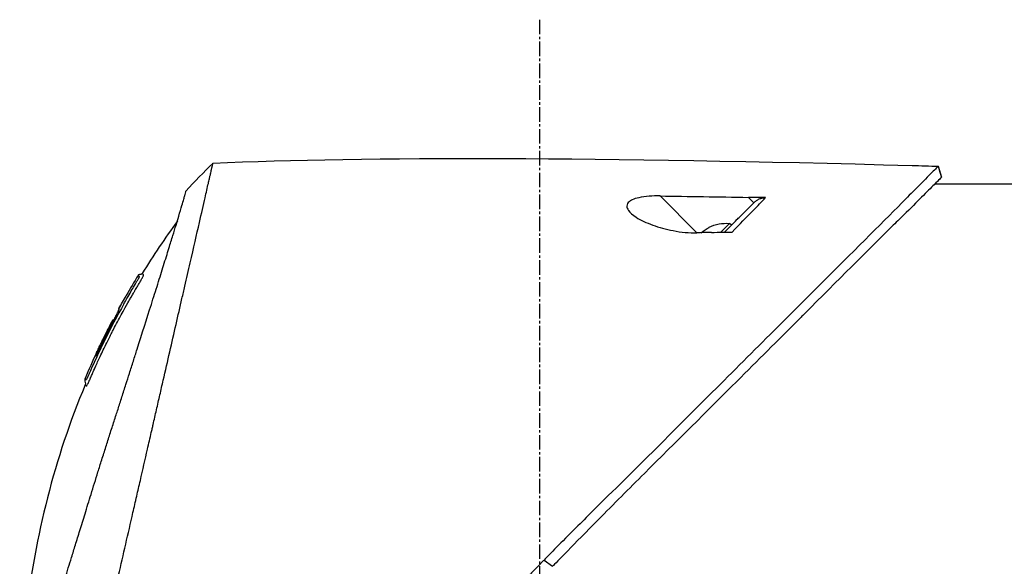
# Model space of a CAD drawing. Header units: millimetres. Extents: x 0 to 5219, y 0 to 2970.
# Tile 70 of 229: x 370 to 484, y 2239 to 2302. Entities that reach past the tile are written whole.
import ezdxf

# ---------------------------------------------------------------- set-up
doc = ezdxf.new("R2010")
doc.units = ezdxf.units.MM
doc.header["$LTSCALE"] = 0.2
doc.linetypes.add('CENTER2', pattern=[1.125, 0.75, -0.125, 0.125, -0.125])
doc.layers.add('02_Center Line', color=1, linetype='CENTER2')

# ---------------------------------------------------------------- blocks, each defined once
blk = doc.blocks.new('Blk$A2R2-4W24V')
for p, q in [((-202.57, 1544.1), (-202.94, 1542.84)), ((-213.05, 1542), (-202.13, 1542)), ((-180.52, 1540.48), (-181.15, 1539.86)), ((-174.53, 1536.37), (-170.24, 1540.65)), ((-178.53, 1537.24), (-178.32, 1537.45)), ((-177.3, 1536.43), (-178.32, 1537.45)), ((-175.95, 1536.99), (-175.94, 1537)), ((-175.03, 1536.38), (-175.02, 1536.38)), ((-109.41, 1530.64), (-109.41, 1530.64)), ((-108.21, 1529.09), (-108.22, 1529.08)), ((-107.36, 1527.54), (-107.36, 1527.54)), ((-106.77, 1526.21), (-106.72, 1526.26)), ((-106.69, 1526.3), (-106.69, 1526.3)), ((-106.86, 1526.12), (-106.86, 1526.13)), ((-156.77, 1498.35), (-157.76, 1497.62))]:
    blk.add_line(p, q)
for radius, start, end in [(4.52, 63.7131, 94.7607), (4.5, 49.6154, 63.7759)]:
    blk.add_arc((-177.94, 1532.95), radius, start, end)
for centre, major_axis, ratio, start_param, end_param in [((-462.25, 1514.75), (-366.09, -26.02), 0.042138, 3.488133, 3.909025), ((-108.41, -983.15), (-2690.77, 101.98), 0.938894, 4.781808, 4.782934), ((-117.63, 1541.96), (-7.47, 7.7), 0.120793, 4.50015, 4.924628), ((-334.63, 1522.47), (-233.77, -14.41), 0.048344, 3.929452, 3.989586), ((-190.7, 1482.03), (-45.52, 83.34), 1, 4.712389, 4.730948), ((-190.7, 1482.03), (47.06, -82.48), 1, 1.552239, 1.570796), ((-165.94, 1460.84), (61.32, 61.29), 0.000012, 6.229279, 6.245754)]:
    blk.add_ellipse(centre, major_axis=major_axis, ratio=ratio, start_param=start_param, end_param=end_param)
for points in [[(-202.94, 1542.84), (-202.82, 1543.26), (-202.69, 1543.68), (-202.57, 1544.1)], [(-114.15, 1537.73), (-112.71, 1535.75), (-111.35, 1533.71), (-110.07, 1531.63)], [(-109.59, 1531.41), (-109.59, 1531.41), (-109.59, 1531.41), (-109.59, 1531.41)], [(-109.59, 1531.41), (-109.12, 1530.64), (-108.66, 1529.87), (-108.21, 1529.09)], [(-109.18, 1530.25), (-109.17, 1530.25), (-109.17, 1530.24), (-109.17, 1530.24)], [(-104.77, 1522.46), (-104.3, 1521.46), (-103.85, 1520.45), (-103.42, 1519.44)]]:
    blk.add_open_spline(points, degree=3)
for points, knots in [([(-202.57, 1544.1), (-202.57, 1544.1), (-202.57, 1544.1), (-202.57, 1544.1), (-202.57, 1544.1), (-202.57, 1544.1)], [-0.02987732, -0.02987732, -0.02987732, -0.02987732, -0.01373724, -0.01373724, 0, 0, 0, 0]), ([(-202.57, 1544.1), (-202.57, 1544.1), (-202.57, 1544.1), (-202.57, 1544.1), (-202.57, 1544.1), (-202.57, 1544.1), (-202.57, 1544.1), (-202.56, 1544.09), (-202.56, 1544.09), (-202.55, 1544.08), (-202.54, 1544.07), (-202.5, 1544.03), (-202.46, 1543.99), (-202.31, 1543.85), (-202.17, 1543.7), (-201.6, 1543.14), (-201.05, 1542.58), (-199.89, 1541.41), (-199.36, 1540.88), (-196.43, 1537.91), (-193.15, 1534.65), (-188.48, 1529.99), (-187.46, 1528.97), (-182, 1523.52), (-177.11, 1518.65), (-171.96, 1513.49), (-171.81, 1513.34), (-169.23, 1510.75), (-166.73, 1508.3), (-162.97, 1504.59), (-161.72, 1503.35), (-158.73, 1500.36), (-157.43, 1499.03), (-156.77, 1498.35)], [0.000001, 0.000001, 0.000001, 0.000001, 0.009162, 0.009162, 0.016971, 0.016971, 0.03259, 0.03259, 0.063827, 0.063827, 0.126304, 0.126304, 0.251265, 0.251265, 0.50133, 0.50133, 1.002, 1.002, 1.335959, 1.335959, 2.67129, 2.67129, 3.030313, 3.030313, 4.543873, 4.543873, 4.592411, 4.592411, 5.347172, 5.347172, 5.723633, 5.723633, 6.247668, 6.247668, 6.247668, 6.247668]), ([(-102.94, 1477.46), (-103.41, 1479.48), (-103.91, 1481.67), (-104.53, 1484.4), (-104.62, 1484.75), (-104.74, 1485.29), (-104.78, 1485.47), (-105.04, 1486.62), (-105.24, 1487.5), (-105.59, 1489.01), (-105.72, 1489.6), (-105.92, 1490.46), (-105.99, 1490.77), (-106.08, 1491.15), (-106.1, 1491.23), (-106.19, 1491.63), (-106.27, 1491.97), (-106.52, 1493.07), (-106.7, 1493.85), (-106.93, 1494.84), (-106.97, 1495.04), (-107.08, 1495.52), (-107.14, 1495.79), (-107.24, 1496.23), (-107.29, 1496.41), (-107.87, 1498.96), (-108.43, 1501.4), (-109.14, 1504.49), (-109.28, 1505.12), (-109.57, 1506.37), (-109.71, 1506.98), (-110.13, 1508.82), (-110.4, 1510.03), (-110.76, 1511.56), (-110.83, 1511.88), (-110.98, 1512.52), (-111.05, 1512.84), (-111.16, 1513.33), (-111.2, 1513.48), (-111.27, 1513.79), (-111.3, 1513.94), (-111.46, 1514.65), (-111.6, 1515.22), (-111.79, 1516.09), (-111.86, 1516.38), (-111.99, 1516.96), (-112.06, 1517.24), (-112.26, 1518.1), (-112.38, 1518.67), (-112.77, 1520.34), (-113.02, 1521.45), (-113.52, 1523.61), (-113.76, 1524.67), (-114.23, 1526.74), (-114.46, 1527.74), (-114.8, 1529.2), (-114.91, 1529.68), (-115.12, 1530.62), (-115.23, 1531.08), (-115.44, 1531.98), (-115.54, 1532.43), (-116.04, 1534.6), (-116.4, 1536.17), (-116.96, 1538.63), (-117.18, 1539.59), (-117.51, 1541.05), (-117.64, 1541.62), (-117.8, 1542.29), (-117.84, 1542.46), (-117.89, 1542.7), (-117.91, 1542.77), (-117.95, 1542.97), (-117.98, 1543.09), (-118.05, 1543.4), (-118.09, 1543.58), (-118.15, 1543.85), (-118.18, 1543.95), (-118.21, 1544.07), (-118.21, 1544.11), (-118.24, 1544.24), (-118.26, 1544.32), (-118.29, 1544.43), (-118.29, 1544.46), (-118.29, 1544.46)], [0.000001, 0.000001, 0.000001, 0.000001, 0.87198, 0.87198, 0.998176, 0.998176, 1.064575, 1.064575, 1.41457, 1.41457, 1.596219, 1.596219, 1.693857, 1.693857, 1.719166, 1.719166, 1.837725, 1.837725, 2.111396, 2.111396, 2.182409, 2.182409, 2.276499, 2.276499, 2.337341, 2.337341, 3.162147, 3.162147, 3.373842, 3.373842, 3.579811, 3.579811, 3.984502, 3.984502, 4.09507, 4.09507, 4.202311, 4.202311, 4.255972, 4.255972, 4.304596, 4.304596, 4.486711, 4.486711, 4.581165, 4.581165, 4.673894, 4.673894, 4.859509, 4.859509, 5.231419, 5.231419, 5.60592, 5.60592, 5.979077, 5.979077, 6.165933, 6.165933, 6.351964, 6.351964, 6.539189, 6.539189, 7.288579, 7.288579, 7.860772, 7.860772, 8.290537, 8.290537, 8.451715, 8.451715, 8.522248, 8.522248, 8.654959, 8.654959, 8.889881, 8.889881, 9.06617, 9.06617, 9.132077, 9.132077, 9.362293, 9.362293, 9.592797, 9.592797, 9.592797, 9.592797]), ([(-202.94, 1542.83), (-202.94, 1542.83), (-202.94, 1542.83), (-202.94, 1542.84), (-202.94, 1542.84), (-202.94, 1542.84), (-202.94, 1542.84), (-202.94, 1542.84), (-202.94, 1542.84), (-202.94, 1542.84)], [0.69221804, 0.69221804, 0.69221804, 0.69221804, 0.69329226, 0.69329226, 0.695708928, 0.695708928, 0.696915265, 0.696915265, 0.698320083, 0.698320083, 0.698320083, 0.698320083]), ([(-202.94, 1542.84), (-202.94, 1542.84), (-202.94, 1542.84), (-202.94, 1542.83), (-202.94, 1542.83), (-202.94, 1542.83), (-202.94, 1542.83), (-202.94, 1542.83), (-202.93, 1542.82), (-202.92, 1542.81), (-202.91, 1542.79), (-202.86, 1542.73), (-202.81, 1542.68), (-202.59, 1542.46), (-202.37, 1542.24), (-201.34, 1541.2), (-200.13, 1539.99), (-198.12, 1538.01), (-197.63, 1537.54), (-194.35, 1534.3), (-190.88, 1530.8), (-186.77, 1526.7), (-186.47, 1526.4), (-183.93, 1523.86), (-181.58, 1521.51), (-175.7, 1515.65), (-172.07, 1512.05), (-166.65, 1506.64), (-164.85, 1504.84), (-160.25, 1500.2), (-158.16, 1498.04), (-157.76, 1497.62)], [0.000047, 0.000047, 0.000047, 0.000047, 0.011008, 0.011008, 0.020393, 0.020393, 0.039197, 0.039197, 0.07693, 0.07693, 0.152825, 0.152825, 0.305669, 0.305669, 0.610232, 0.610232, 1.419716, 1.419716, 1.651889, 1.651889, 2.978842, 2.978842, 3.080675, 3.080675, 3.850394, 3.850394, 4.95171, 4.95171, 5.489352, 5.489352, 6.333255, 6.333255, 6.333255, 6.333255]), ([(-99.06, 1489.6), (-99.15, 1489.88), (-99.24, 1490.17), (-99.41, 1490.74), (-99.51, 1491.04), (-99.66, 1491.53), (-99.72, 1491.73), (-100.03, 1492.75), (-100.29, 1493.59), (-100.74, 1495.03), (-100.92, 1495.62), (-101.35, 1497.01), (-101.6, 1497.83), (-102.01, 1499.13), (-102.15, 1499.61), (-102.47, 1500.65), (-102.65, 1501.2), (-103.02, 1502.41), (-103.22, 1503.06), (-103.65, 1504.46), (-103.88, 1505.21), (-104.39, 1506.84), (-104.65, 1507.71), (-105, 1508.81), (-105.07, 1509.03), (-105.29, 1509.75), (-105.45, 1510.25), (-105.77, 1511.24), (-105.92, 1511.74), (-106.24, 1512.73), (-106.4, 1513.23), (-106.72, 1514.21), (-106.88, 1514.71), (-107.18, 1515.63), (-107.33, 1516.1), (-107.55, 1516.8), (-107.63, 1517.05), (-107.87, 1517.79), (-108.02, 1518.27), (-108.31, 1519.18), (-108.45, 1519.61), (-108.74, 1520.51), (-108.89, 1520.99), (-109.19, 1521.92), (-109.33, 1522.38), (-110.06, 1524.66), (-110.61, 1526.4), (-111.26, 1528.45), (-111.38, 1528.85), (-111.63, 1529.64), (-111.76, 1530.03), (-112.11, 1531.17), (-112.34, 1531.89), (-112.77, 1533.28), (-112.98, 1533.94), (-113.34, 1535.09), (-113.49, 1535.59), (-113.9, 1536.9), (-114.12, 1537.64), (-114.46, 1538.76), (-114.58, 1539.18), (-114.77, 1539.82), (-114.84, 1540.07), (-114.94, 1540.43), (-114.98, 1540.57), (-115.02, 1540.73), (-115.03, 1540.77), (-115.08, 1540.94), (-115.1, 1541.05), (-115.14, 1541.18), (-115.15, 1541.22), (-115.15, 1541.22)], [0.000001, 0.000001, 0.000001, 0.000001, 0.11946, 0.11946, 0.241052, 0.241052, 0.321692, 0.321692, 0.643653, 0.643653, 0.858623, 0.858623, 1.144694, 1.144694, 1.308122, 1.308122, 1.494874, 1.494874, 1.708069, 1.708069, 1.951832, 1.951832, 2.230695, 2.230695, 2.303189, 2.303189, 2.46479, 2.46479, 2.625297, 2.625297, 2.787922, 2.787922, 2.946664, 2.946664, 3.08253, 3.08253, 3.156368, 3.156368, 3.305764, 3.305764, 3.43529, 3.43529, 3.579096, 3.579096, 3.721833, 3.721833, 4.292184, 4.292184, 4.435257, 4.435257, 4.578157, 4.578157, 4.862917, 4.862917, 5.148905, 5.148905, 5.393875, 5.393875, 5.822939, 5.822939, 6.144758, 6.144758, 6.385994, 6.385994, 6.566823, 6.566823, 6.63475, 6.63475, 6.873456, 6.873456, 7.112007, 7.112007, 7.112007, 7.112007]), ([(-182.51, 1540.45), (-182.2, 1540.46), (-181.84, 1540.46), (-181.19, 1540.47), (-180.85, 1540.48), (-180.52, 1540.48)], [-0.1934752, -0.1934752, -0.1934752, -0.1934752, -0.0983779, -0.0983779, 0, 0, 0, 0]), ([(-181.15, 1539.86), (-181.24, 1539.95), (-181.34, 1540.03), (-181.55, 1540.18), (-181.66, 1540.24), (-181.89, 1540.35), (-182.02, 1540.39), (-182.27, 1540.44), (-182.39, 1540.46), (-182.51, 1540.45)], [0, 0, 0, 0, 0.0382217, 0.0382217, 0.0766364, 0.0766364, 0.116027, 0.116027, 0.1530194, 0.1530194, 0.1530194, 0.1530194]), ([(-178.62, 1536.45), (-179.48, 1537.34), (-180.3, 1538.18), (-181.06, 1538.96), (-181.57, 1539.49), (-182.06, 1539.99), (-182.51, 1540.45)], [0, 0, 0, 0, 0.5977799, 0.5977799, 0.5977799, 0.9999999, 0.9999999, 0.9999999, 0.9999999]), ([(-170.24, 1540.65), (-169.81, 1540.66), (-169.38, 1540.65), (-168.55, 1540.58), (-168.15, 1540.53), (-167.49, 1540.38), (-167.23, 1540.29), (-166.87, 1540.13), (-166.76, 1540.06), (-166.58, 1539.91), (-166.52, 1539.84), (-166.41, 1539.67), (-166.39, 1539.57), (-166.37, 1539.31), (-166.44, 1539.13), (-166.74, 1538.71), (-167.05, 1538.43), (-167.98, 1537.84), (-168.64, 1537.53), (-170.12, 1536.99), (-170.93, 1536.77), (-172.71, 1536.43), (-173.66, 1536.34), (-174.53, 1536.37)], [-1.636051, -1.636051, -1.636051, -1.636051, -1.487609, -1.487609, -1.342627, -1.342627, -1.229751, -1.229751, -1.162071, -1.162071, -1.103238, -1.103238, -1.031704, -1.031704, -0.907622, -0.907622, -0.714138, -0.714138, -0.48257, -0.48257, -0.258591, -0.258591, -0.000001, -0.000001, -0.000001, -0.000001]), ([(-177.73, 1536.44), (-178.23, 1536.94), (-178.72, 1537.43), (-179.18, 1537.89), (-179.34, 1538.05), (-179.7, 1538.41), (-180.2, 1538.91), (-180.53, 1539.24), (-180.85, 1539.56), (-181.15, 1539.86)], [0.1685407, 0.1685407, 0.1685407, 0.1685407, 0.5, 0.5, 0.5, 0.75, 0.75, 0.75, 1, 1, 1, 1]), ([(-176.21, 1536.41), (-176.65, 1536.42), (-177.12, 1536.43), (-177.9, 1536.44), (-178.28, 1536.45), (-178.62, 1536.45)], [-0.2324123, -0.2324123, -0.2324123, -0.2324123, -0.1008984, -0.1008984, -0.0000209, -0.0000209, -0.0000209, -0.0000209]), ([(-176.21, 1536.41), (-175.93, 1536.4), (-175.65, 1536.39), (-175.09, 1536.38), (-174.81, 1536.37), (-174.53, 1536.37)], [-0.1686475, -0.1686475, -0.1686475, -0.1686475, -0.0843243, -0.0843243, -0.000001, -0.000001, -0.000001, -0.000001]), ([(-104.33, 1520.12), (-104.35, 1520.16), (-104.38, 1520.22), (-104.42, 1520.32), (-104.43, 1520.35), (-104.45, 1520.38), (-104.46, 1520.41), (-104.54, 1520.58), (-104.58, 1520.67), (-104.58, 1520.67), (-104.58, 1520.67), (-104.6, 1520.71), (-104.6, 1520.73), (-104.79, 1521.16), (-104.99, 1521.58), (-105.18, 1522), (-105.3, 1522.25), (-105.42, 1522.5), (-105.54, 1522.75), (-105.68, 1523.05), (-105.82, 1523.32), (-105.94, 1523.57), (-106.17, 1524.03), (-106.36, 1524.42), (-106.53, 1524.74), (-106.6, 1524.88), (-106.67, 1525.01), (-106.72, 1525.12), (-106.93, 1525.53), (-107.05, 1525.76), (-107.08, 1525.81), (-107.23, 1526.09), (-107.38, 1526.38), (-107.53, 1526.66), (-107.67, 1526.9), (-107.8, 1527.15), (-107.94, 1527.39), (-108.17, 1527.82), (-108.36, 1528.16), (-108.51, 1528.42), (-108.62, 1528.62), (-108.71, 1528.77), (-108.77, 1528.87), (-109, 1529.28), (-109.14, 1529.51), (-109.16, 1529.56), (-109.19, 1529.59), (-109.21, 1529.62), (-109.22, 1529.66), (-109.25, 1529.71), (-109.28, 1529.75), (-109.3, 1529.79), (-109.35, 1529.88), (-109.39, 1529.94), (-109.43, 1530), (-109.43, 1530.01), (-109.44, 1530.03), (-109.45, 1530.04), (-109.48, 1530.08), (-109.5, 1530.12), (-109.51, 1530.14), (-109.51, 1530.15), (-109.52, 1530.16), (-109.53, 1530.17), (-109.53, 1530.18), (-109.54, 1530.19), (-109.55, 1530.2), (-109.55, 1530.2), (-109.55, 1530.21), (-109.55, 1530.21), (-109.58, 1530.26), (-109.61, 1530.31), (-109.63, 1530.34), (-109.7, 1530.45), (-109.74, 1530.52), (-109.76, 1530.56), (-109.77, 1530.58), (-109.79, 1530.61), (-109.81, 1530.64), (-109.82, 1530.65), (-109.83, 1530.67), (-109.83, 1530.68), (-109.84, 1530.69), (-109.84, 1530.69), (-109.84, 1530.7), (-109.85, 1530.71), (-109.86, 1530.72), (-109.87, 1530.74), (-109.88, 1530.76), (-109.89, 1530.77), (-109.9, 1530.79), (-109.9, 1530.8), (-109.91, 1530.81), (-109.93, 1530.84), (-109.94, 1530.86), (-109.95, 1530.88), (-109.96, 1530.9), (-109.99, 1530.95), (-110.02, 1531), (-110.04, 1531.04), (-110.07, 1531.1), (-110.1, 1531.15), (-110.12, 1531.19), (-110.13, 1531.22), (-110.15, 1531.25), (-110.16, 1531.27), (-110.17, 1531.29), (-110.17, 1531.3), (-110.18, 1531.31), (-110.18, 1531.31), (-110.18, 1531.32), (-110.18, 1531.32), (-110.19, 1531.34), (-110.2, 1531.37), (-110.21, 1531.4), (-110.22, 1531.4), (-110.22, 1531.41), (-110.22, 1531.41), (-110.22, 1531.42), (-110.22, 1531.42), (-110.22, 1531.43), (-110.22, 1531.43), (-110.23, 1531.44), (-110.23, 1531.45), (-110.23, 1531.45), (-110.23, 1531.46), (-110.23, 1531.46), (-110.23, 1531.47), (-110.2, 1531.49), (-110.18, 1531.53), (-110.16, 1531.55), (-110.14, 1531.57), (-110.12, 1531.58), (-110.12, 1531.59), (-110.11, 1531.6), (-110.1, 1531.6), (-110.1, 1531.61), (-110.09, 1531.61), (-110.09, 1531.62), (-110.08, 1531.63), (-110.08, 1531.63), (-110.07, 1531.63), (-110.07, 1531.63), (-110.07, 1531.63), (-110.07, 1531.63)], [-0.6381839, -0.6381839, -0.6381839, -0.6381839, -0.6316964, -0.6316964, -0.6316964, -0.6307456, -0.6307456, -0.6307456, -0.6250215, -0.6250215, -0.6250215, -0.6234436, -0.6234436, -0.6234436, -0.5910238, -0.5910238, -0.5910238, -0.5714286, -0.5714286, -0.5714286, -0.5584343, -0.5584343, -0.5584343, -0.5344378, -0.5344378, -0.5344378, -0.5236736, -0.5236736, -0.5236736, -0.4857143, -0.4857143, -0.4857143, -0.4628498, -0.4628498, -0.4628498, -0.4428571, -0.4428571, -0.4428571, -0.4184801, -0.4184801, -0.4184801, -0.4, -0.4, -0.4, -0.3785714, -0.3785714, -0.3785714, -0.3766324, -0.3766324, -0.3766324, -0.3736775, -0.3736775, -0.3736775, -0.3678571, -0.3678571, -0.3678571, -0.3667329, -0.3667329, -0.3667329, -0.3632653, -0.3632653, -0.3632653, -0.3617347, -0.3617347, -0.3617347, -0.3602041, -0.3602041, -0.3602041, -0.3600354, -0.3600354, -0.3600354, -0.3571429, -0.3571429, -0.3571429, -0.3517857, -0.3517857, -0.3517857, -0.3491071, -0.3491071, -0.3491071, -0.347306, -0.347306, -0.347306, -0.3464286, -0.3464286, -0.3464286, -0.3448214, -0.3448214, -0.3448214, -0.3432143, -0.3432143, -0.3432143, -0.341231, -0.341231, -0.341231, -0.34, -0.34, -0.34, -0.3357143, -0.3357143, -0.3357143, -0.3314305, -0.3314305, -0.3314305, -0.3277963, -0.3277963, -0.3277963, -0.325, -0.325, -0.325, -0.3238534, -0.3238534, -0.3238534, -0.3196429, -0.3196429, -0.3196429, -0.3186098, -0.3186098, -0.3186098, -0.3169643, -0.3169643, -0.3169643, -0.3142857, -0.3142857, -0.3142857, -0.3057284, -0.3057284, -0.3057284, -0.2625175, -0.2625175, -0.2625175, -0.2379132, -0.2379132, -0.2379132, -0.2285714, -0.2285714, -0.2285714, -0.2146659, -0.2146659, -0.2146659, -0.1843164, -0.1843164, -0.1843164, -0.1783373, -0.1783373, -0.1783373, -0.1783373]), ([(-110.07, 1531.63), (-110.06, 1531.61), (-110.05, 1531.59), (-110.01, 1531.57), (-109.99, 1531.56), (-109.95, 1531.54), (-109.93, 1531.54), (-109.88, 1531.53), (-109.84, 1531.52), (-109.77, 1531.52), (-109.73, 1531.51), (-109.67, 1531.49), (-109.65, 1531.48), (-109.62, 1531.45), (-109.6, 1531.43), (-109.59, 1531.41)], [0, 0, 0, 0, 0.00696823, 0.00696823, 0.0132767, 0.0132767, 0.01999622, 0.01999622, 0.03024169, 0.03024169, 0.04191695, 0.04191695, 0.04845969, 0.04845969, 0.05587781, 0.05587781, 0.05587781, 0.05587781]), ([(-109.46, 1530.73), (-109.48, 1530.76), (-109.5, 1530.78), (-109.51, 1530.81), (-109.6, 1530.95), (-109.64, 1531.03), (-109.66, 1531.06), (-109.66, 1531.07), (-109.68, 1531.1), (-109.69, 1531.14), (-109.7, 1531.14), (-109.7, 1531.14), (-109.7, 1531.15), (-109.71, 1531.17), (-109.72, 1531.18), (-109.72, 1531.2), (-109.73, 1531.21), (-109.73, 1531.23), (-109.74, 1531.24), (-109.74, 1531.24), (-109.74, 1531.24), (-109.74, 1531.24), (-109.74, 1531.24), (-109.74, 1531.24), (-109.74, 1531.25), (-109.74, 1531.25), (-109.74, 1531.25), (-109.74, 1531.26), (-109.74, 1531.26), (-109.74, 1531.26), (-109.74, 1531.26), (-109.74, 1531.27), (-109.73, 1531.27), (-109.73, 1531.27), (-109.73, 1531.27), (-109.73, 1531.28), (-109.73, 1531.28), (-109.73, 1531.28), (-109.72, 1531.28), (-109.72, 1531.28), (-109.72, 1531.28), (-109.72, 1531.29), (-109.71, 1531.29), (-109.71, 1531.29), (-109.7, 1531.3), (-109.7, 1531.3), (-109.7, 1531.3), (-109.69, 1531.31), (-109.68, 1531.31), (-109.68, 1531.32), (-109.68, 1531.32), (-109.67, 1531.33), (-109.66, 1531.34), (-109.65, 1531.35), (-109.64, 1531.36), (-109.63, 1531.37), (-109.63, 1531.37), (-109.63, 1531.37), (-109.62, 1531.38), (-109.61, 1531.39), (-109.6, 1531.4), (-109.59, 1531.41), (-109.59, 1531.41), (-109.59, 1531.41), (-109.59, 1531.41), (-109.59, 1531.41), (-109.59, 1531.41)], [0.6113952, 0.6113952, 0.6113952, 0.6113952, 0.6163655, 0.6163655, 0.6163655, 0.6428571, 0.6428571, 0.6428571, 0.6462054, 0.6462054, 0.6462054, 0.6466888, 0.6466888, 0.6466888, 0.6495536, 0.6495536, 0.6495536, 0.6529018, 0.6529018, 0.6529018, 0.6534468, 0.6534468, 0.6534468, 0.6545759, 0.6545759, 0.6545759, 0.65625, 0.65625, 0.65625, 0.6595982, 0.6595982, 0.6595982, 0.6629464, 0.6629464, 0.6629464, 0.6668565, 0.6668565, 0.6668565, 0.6696429, 0.6696429, 0.6696429, 0.6763393, 0.6763393, 0.6763393, 0.6830357, 0.6830357, 0.6830357, 0.6964286, 0.6964286, 0.6964286, 0.7071219, 0.7071219, 0.7071219, 0.75, 0.75, 0.75, 0.7544493, 0.7544493, 0.7544493, 0.7766834, 0.7766834, 0.7766834, 0.7989284, 0.7989284, 0.7989284, 0.8029565, 0.8029565, 0.8029565, 0.8029565]), ([(-107.95, 1528.12), (-108.02, 1528.25), (-108.09, 1528.38), (-108.16, 1528.51), (-108.52, 1529.14), (-108.82, 1529.65), (-109.06, 1530.05), (-109.22, 1530.33), (-109.36, 1530.56), (-109.46, 1530.73)], [0.53854069, 0.53854069, 0.53854069, 0.53854069, 0.54601158, 0.54601158, 0.54601158, 0.58414804, 0.58414804, 0.58414804, 0.6113952, 0.6113952, 0.6113952, 0.6113952]), ([(-107.95, 1528.12), (-107.15, 1526.7), (-106.39, 1525.25), (-105.3, 1523.06), (-104.95, 1522.32), (-104.44, 1521.2), (-104.27, 1520.83), (-104.02, 1520.27), (-103.94, 1520.08), (-103.82, 1519.8), (-103.77, 1519.7), (-103.72, 1519.59), (-103.71, 1519.56), (-103.67, 1519.49), (-103.65, 1519.45), (-103.63, 1519.4), (-103.62, 1519.38), (-103.6, 1519.35), (-103.6, 1519.34), (-103.59, 1519.34)], [0, 0, 0, 0, 0.4895494, 0.4895494, 0.7349123, 0.7349123, 0.8575971, 0.8575971, 0.9189278, 0.9189278, 0.9500754, 0.9500754, 0.9597588, 0.9597588, 0.9764516, 0.9764516, 0.986508, 0.986508, 0.9974152, 0.9974152, 0.9974152, 0.9974152]), ([(-104.71, 1522.04), (-104.99, 1522.66), (-105.29, 1523.27), (-105.88, 1524.48), (-106.19, 1525.08), (-106.6, 1525.87), (-106.66, 1525.99), (-106.81, 1526.28), (-106.89, 1526.43), (-107.03, 1526.71), (-107.1, 1526.85), (-107.23, 1527.12), (-107.29, 1527.24), (-107.37, 1527.43), (-107.39, 1527.48), (-107.39, 1527.52), (-107.38, 1527.52), (-107.37, 1527.53), (-107.36, 1527.54), (-107.36, 1527.54)], [0, 0, 0, 0, 0.2033457, 0.2033457, 0.4054893, 0.4054893, 0.4711803, 0.4711803, 0.537522, 0.537522, 0.6072062, 0.6072062, 0.6950472, 0.6950472, 0.7818922, 0.7818922, 0.8436322, 0.8436322, 0.9566964, 0.9566964, 0.9566964, 0.9566964]), ([(-107.1, 1526.84), (-107.09, 1526.83), (-107.08, 1526.82), (-107.01, 1526.68), (-106.94, 1526.54), (-106.84, 1526.33), (-106.81, 1526.27), (-106.77, 1526.21)], [0.10468541, 0.10468541, 0.10468541, 0.10468541, 0.10797961, 0.10797961, 0.13839286, 0.13839286, 0.15095897, 0.15095897, 0.15095897, 0.15095897]), ([(-106.69, 1526.3), (-106.69, 1526.29), (-106.7, 1526.28), (-106.72, 1526.27), (-106.72, 1526.27), (-106.72, 1526.26)], [0, 0, 0, 0, 0.2014667, 0.2014667, 0.2133174, 0.2133174, 0.2133174, 0.2133174]), ([(-106.72, 1526.26), (-106.72, 1526.26), (-106.72, 1526.26), (-106.72, 1526.26), (-106.72, 1526.26), (-106.71, 1526.24), (-106.7, 1526.22), (-106.68, 1526.17), (-106.67, 1526.14), (-106.64, 1526.08), (-106.62, 1526.05), (-106.58, 1525.96), (-106.55, 1525.91), (-106.39, 1525.6), (-106.3, 1525.43), (-105.67, 1524.21), (-105.16, 1523.15), (-104.66, 1522.09)], [0.2133319, 0.2133319, 0.2133319, 0.2133319, 0.2163534, 0.2163534, 0.2235204, 0.2235204, 0.23705, 0.23705, 0.2500366, 0.2500366, 0.2610139, 0.2610139, 0.2818391, 0.2818391, 0.3061493, 0.3061493, 0.4559018, 0.4559018, 0.4559018, 0.4559018]), ([(-105.39, 1523.73), (-105.44, 1523.83), (-105.54, 1524.04), (-106, 1524.97), (-106.34, 1525.63), (-106.69, 1526.3)], [-0.3088998, -0.3088998, -0.3088998, -0.3088998, -0.2247493, -0.2247493, 0, 0, 0, 0]), ([(-104.77, 1522.46), (-104.81, 1522.53), (-104.85, 1522.62), (-104.97, 1522.88), (-105.06, 1523.05), (-105.19, 1523.33), (-105.24, 1523.42), (-105.38, 1523.71), (-105.46, 1523.88), (-105.92, 1524.81), (-106.3, 1525.56), (-106.69, 1526.3)], [0.2755532, 0.2755532, 0.2755532, 0.2755532, 0.2850415, 0.2850415, 0.2995323, 0.2995323, 0.3067321, 0.3067321, 0.3211833, 0.3211833, 0.3801221, 0.3801221, 0.3801221, 0.3801221]), ([(-103.92, 1519.18), (-103.92, 1519.19), (-103.92, 1519.19), (-103.93, 1519.2), (-103.94, 1519.23), (-103.95, 1519.26), (-103.97, 1519.3), (-104, 1519.36), (-104.02, 1519.4), (-104.03, 1519.43), (-104.04, 1519.45), (-104.05, 1519.47), (-104.05, 1519.49), (-104.06, 1519.49), (-104.06, 1519.5), (-104.06, 1519.5), (-104.06, 1519.51), (-104.07, 1519.51), (-104.07, 1519.52), (-104.07, 1519.53), (-104.08, 1519.54), (-104.08, 1519.55), (-104.09, 1519.57), (-104.1, 1519.59), (-104.11, 1519.61), (-104.12, 1519.63), (-104.13, 1519.65), (-104.14, 1519.67), (-104.17, 1519.76), (-104.21, 1519.84), (-104.25, 1519.92), (-104.26, 1519.96), (-104.28, 1520.01), (-104.31, 1520.07), (-104.31, 1520.08), (-104.32, 1520.09), (-104.32, 1520.09), (-104.32, 1520.11), (-104.33, 1520.11), (-104.33, 1520.12), (-104.33, 1520.12), (-104.33, 1520.12), (-104.33, 1520.12)], [-0.66514195, -0.66514195, -0.66514195, -0.66514195, -0.66455586, -0.66455586, -0.66455586, -0.66183036, -0.66183036, -0.66183036, -0.65848214, -0.65848214, -0.65848214, -0.65680804, -0.65680804, -0.65680804, -0.65638951, -0.65638951, -0.65638951, -0.65597098, -0.65597098, -0.65597098, -0.65513393, -0.65513393, -0.65513393, -0.65351626, -0.65351626, -0.65351626, -0.65178571, -0.65178571, -0.65178571, -0.64508929, -0.64508929, -0.64508929, -0.64174107, -0.64174107, -0.64174107, -0.64037359, -0.64037359, -0.64037359, -0.63839286, -0.63839286, -0.63839286, -0.63818395, -0.63818395, -0.63818395, -0.63818395]), ([(-103.42, 1519.44), (-103.42, 1519.44), (-103.42, 1519.44), (-103.42, 1519.44), (-103.42, 1519.44), (-103.42, 1519.43), (-103.43, 1519.42), (-103.44, 1519.41), (-103.45, 1519.4), (-103.46, 1519.39), (-103.47, 1519.38), (-103.47, 1519.37), (-103.48, 1519.36), (-103.49, 1519.35), (-103.5, 1519.35), (-103.52, 1519.34), (-103.52, 1519.34), (-103.52, 1519.34), (-103.52, 1519.34), (-103.52, 1519.34), (-103.53, 1519.33), (-103.53, 1519.33), (-103.55, 1519.33), (-103.56, 1519.33), (-103.56, 1519.33), (-103.56, 1519.33), (-103.56, 1519.33), (-103.56, 1519.33), (-103.57, 1519.33), (-103.56, 1519.3), (-103.59, 1519.33), (-103.59, 1519.33), (-103.59, 1519.34), (-103.59, 1519.34)], [0.1904669, 0.1904669, 0.1904669, 0.1904669, 0.1946998, 0.1946998, 0.1946998, 0.2185366, 0.2185366, 0.2185366, 0.2401138, 0.2401138, 0.2401138, 0.25, 0.25, 0.25, 0.2746433, 0.2746433, 0.2746433, 0.275, 0.275, 0.275, 0.284375, 0.284375, 0.284375, 0.29375, 0.29375, 0.29375, 0.2960651, 0.2960651, 0.2960651, 0.3063403, 0.3063403, 0.3063403, 0.3071483, 0.3071483, 0.3071483, 0.3071483]), ([(-103.42, 1519.44), (-103.41, 1519.41), (-103.4, 1519.38), (-103.39, 1519.32), (-103.39, 1519.29), (-103.4, 1519.21), (-103.41, 1519.16), (-103.44, 1519.02), (-103.47, 1518.92), (-103.46, 1518.77), (-103.45, 1518.74), (-103.44, 1518.7)], [0.00004944, 0.00004944, 0.00004944, 0.00004944, 0.00905919, 0.00905919, 0.01879779, 0.01879779, 0.03294906, 0.03294906, 0.06376672, 0.06376672, 0.07528968, 0.07528968, 0.07528968, 0.07528968]), ([(-103.72, 1518.77), (-103.74, 1518.8), (-103.75, 1518.84), (-103.77, 1518.87), (-103.83, 1518.99), (-103.88, 1519.11), (-103.92, 1519.18), (-103.92, 1519.18), (-103.92, 1519.18), (-103.92, 1519.18)], [-0.67857143, -0.67857143, -0.67857143, -0.67857143, -0.67563925, -0.67563925, -0.67563925, -0.66517857, -0.66517857, -0.66517857, -0.66514195, -0.66514195, -0.66514195, -0.66514195]), ([(-103.44, 1518.7), (-103.44, 1518.7), (-103.44, 1518.7), (-103.44, 1518.7), (-103.44, 1518.7), (-103.45, 1518.69), (-103.45, 1518.69), (-103.46, 1518.68), (-103.46, 1518.68), (-103.46, 1518.68), (-103.47, 1518.67), (-103.48, 1518.66), (-103.49, 1518.65), (-103.5, 1518.64), (-103.51, 1518.63), (-103.51, 1518.63), (-103.53, 1518.61), (-103.54, 1518.6), (-103.55, 1518.59), (-103.55, 1518.59), (-103.55, 1518.59), (-103.55, 1518.59), (-103.55, 1518.59), (-103.55, 1518.59), (-103.56, 1518.58), (-103.56, 1518.58), (-103.56, 1518.58), (-103.56, 1518.58), (-103.57, 1518.57), (-103.58, 1518.57), (-103.58, 1518.57), (-103.58, 1518.56), (-103.58, 1518.56), (-103.58, 1518.56), (-103.59, 1518.56), (-103.59, 1518.56), (-103.59, 1518.56), (-103.59, 1518.56), (-103.59, 1518.56), (-103.59, 1518.56), (-103.59, 1518.56), (-103.59, 1518.57), (-103.59, 1518.57), (-103.6, 1518.57), (-103.6, 1518.57), (-103.6, 1518.57), (-103.6, 1518.57), (-103.6, 1518.57), (-103.61, 1518.57), (-103.61, 1518.58), (-103.62, 1518.58), (-103.63, 1518.61), (-103.63, 1518.61), (-103.64, 1518.63), (-103.65, 1518.64), (-103.67, 1518.67), (-103.69, 1518.72), (-103.72, 1518.77)], [-0.8424131, -0.8424131, -0.8424131, -0.8424131, -0.8361277, -0.8361277, -0.8361277, -0.7959166, -0.7959166, -0.7959166, -0.7857143, -0.7857143, -0.7857143, -0.7650972, -0.7650972, -0.7650972, -0.7397959, -0.7397959, -0.7397959, -0.7152592, -0.7152592, -0.7152592, -0.7135569, -0.7135569, -0.7135569, -0.7068916, -0.7068916, -0.7068916, -0.70606, -0.70606, -0.70606, -0.7010621, -0.7010621, -0.7010621, -0.6985631, -0.6985631, -0.6985631, -0.6973136, -0.6973136, -0.6973136, -0.6969517, -0.6969517, -0.6969517, -0.6960641, -0.6960641, -0.6960641, -0.6934402, -0.6934402, -0.6934402, -0.691691, -0.691691, -0.691691, -0.6873178, -0.6873178, -0.6873178, -0.6847598, -0.6847598, -0.6847598, -0.6785714, -0.6785714, -0.6785714, -0.6785714]), ([(-103.44, 1518.7), (-99.89, 1510.22), (-97.61, 1501.12), (-96.08, 1487.85), (-95.84, 1483.67), (-95.83, 1479.5)], [0, 0, 0, 0, 2.758267, 2.758267, 4.009408, 4.009408, 4.009408, 4.009408]), ([(-156.77, 1498.35), (-156.72, 1498.29), (-156.63, 1498.2), (-156.42, 1497.99), (-156.34, 1497.9), (-156.07, 1497.62), (-155.89, 1497.44), (-155.53, 1497.08), (-155.34, 1496.88), (-155.08, 1496.63), (-154.99, 1496.54), (-154.77, 1496.32), (-154.66, 1496.21), (-154.63, 1496.18)], [0.0012617, 0.0012617, 0.0012617, 0.0012617, 0.0227877, 0.0227877, 0.0388309, 0.0388309, 0.0709865, 0.0709865, 0.1023123, 0.1023123, 0.1191004, 0.1191004, 0.1425667, 0.1425667, 0.1425667, 0.1425667])]:
    blk.add_open_spline(points, degree=3, knots=knots)
at = {"layer": '02_Center Line', "ltscale": 11.288275}
blk.add_line((-156.25, 1561.12), (-156.25, 1303.11), dxfattribs=at)

msp = doc.modelspace()

# ---------------------------------------------------------------- block references
at = {"xscale": -1}
msp.add_blockref('Blk$A2R2-4W24V', (274.157, 740.896), dxfattribs=at)

doc.saveas('drawing.dxf')
